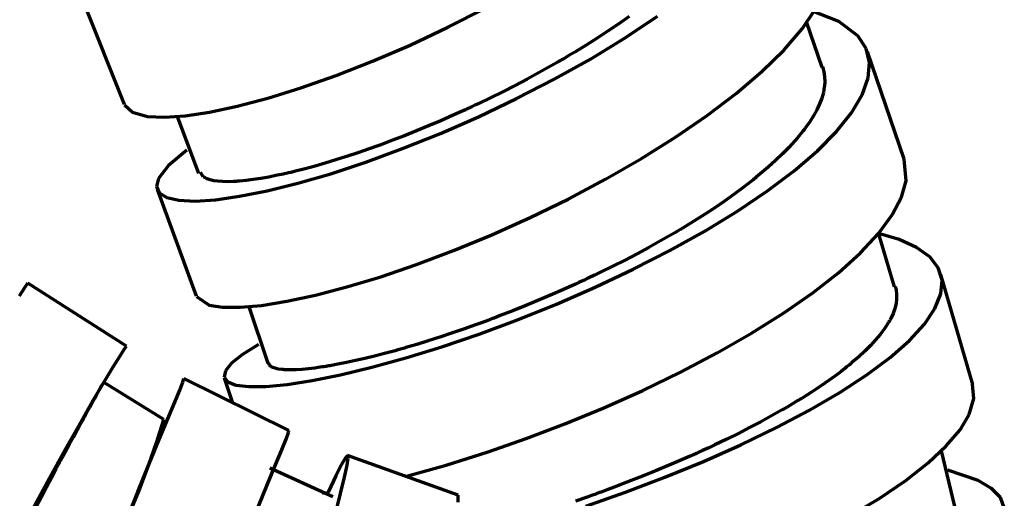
# Model space of a CAD drawing. Header units: millimetres. Extents: x 76 to 932, y 218 to 766.
# Tile 76 of 98: x 763 to 805, y 439 to 459. Entities that reach past the tile are written whole.
import ezdxf

# ---------------------------------------------------------------- set-up
doc = ezdxf.new("R2010")
doc.units = ezdxf.units.MM
doc.layers.add('Livello 1', color=18, linetype='Continuous', true_color=0x000000)

msp = doc.modelspace()

# ---------------------------------------------------------------- linework, layer by layer
at = {"layer": 'Livello 1', "color": 18, "lineweight": 70, "true_color": 0x000000}
for p, q in [((765.577, 460.029), (767.366, 455.549)), ((781.191, 458.837), (782.803, 459.659)), ((788.928, 459.299), (788.487, 458.989)), ((788.758, 458.385), (790.141, 459.31)), ((796.318, 458.77), (796.911, 459.634)), ((797.881, 459.091), (796.692, 459.557)), ((779.575, 458.078), (781.191, 458.837)), ((788.487, 458.989), (788.035, 458.682)), ((797.175, 457.122), (796.505, 459.077)), ((798.703, 458.466), (797.881, 459.091)), ((787.569, 458.378), (787.093, 458.075)), ((787.28, 457.482), (788.758, 458.385)), ((788.035, 458.682), (787.569, 458.378)), ((795.546, 457.87), (796.318, 458.77)), ((799.049, 457.934), (798.703, 458.466)), ((777.974, 457.387), (779.575, 458.078)), ((787.093, 458.075), (786.606, 457.779)), ((786.359, 457.63), (786.109, 457.482)), ((786.606, 457.779), (786.359, 457.63)), ((794.604, 456.946), (795.546, 457.87)), ((799.197, 457.334), (799.049, 457.934)), ((800.679, 453.196), (799.105, 457.793)), ((776.411, 456.777), (777.974, 457.387)), ((785.601, 457.189), (785.089, 456.904)), ((785.728, 457.26), (785.601, 457.189)), ((785.728, 456.614), (787.28, 457.482)), ((785.855, 457.334), (785.728, 457.26)), ((785.918, 457.369), (785.855, 457.334)), ((785.982, 457.408), (785.918, 457.369)), ((786.045, 457.443), (785.982, 457.408)), ((786.109, 457.482), (786.045, 457.443)), ((797.19, 457.158), (797.253, 456.935)), ((799.14, 456.671), (799.197, 457.334)), ((774.915, 456.248), (776.411, 456.777)), ((785.089, 456.904), (784.574, 456.621)), ((793.507, 456.011), (794.604, 456.946)), ((797.253, 456.935), (797.281, 456.724)), ((797.281, 456.724), (797.288, 456.505)), ((784.056, 456.35), (783.534, 456.082)), ((784.574, 456.621), (784.056, 456.35)), ((784.126, 455.789), (785.728, 456.614)), ((797.267, 456.279), (797.25, 456.163)), ((797.274, 456.336), (797.267, 456.279)), ((797.281, 456.392), (797.274, 456.336)), ((797.285, 456.449), (797.281, 456.392)), ((797.288, 456.505), (797.285, 456.449)), ((798.886, 455.951), (799.14, 456.671)), ((773.501, 455.81), (774.915, 456.248)), ((783.534, 456.082), (783.008, 455.821)), ((792.268, 455.069), (793.507, 456.011)), ((797.225, 456.046), (797.154, 455.807)), ((797.25, 456.163), (797.225, 456.046)), ((798.431, 455.189), (798.886, 455.951)), ((767.376, 455.524), (767.715, 455.207)), ((771.006, 455.21), (772.192, 455.461)), ((772.192, 455.461), (773.501, 455.81)), ((782.214, 455.44), (782.147, 455.408)), ((782.345, 455.503), (782.214, 455.44)), ((782.479, 455.567), (782.345, 455.503)), ((783.008, 455.821), (782.479, 455.567)), ((782.5, 455.013), (784.126, 455.789)), ((797.063, 455.563), (796.946, 455.313)), ((797.154, 455.807), (797.063, 455.563)), ((767.715, 455.207), (768.364, 455.03)), ((768.364, 455.03), (769.08, 454.995)), ((769.08, 454.995), (769.966, 455.055)), ((769.609, 455.062), (770.534, 452.607)), ((769.966, 455.055), (771.006, 455.21)), ((780.867, 454.297), (782.5, 455.013)), ((781.413, 455.076), (780.888, 454.843)), ((781.678, 455.196), (781.413, 455.076)), ((781.946, 455.316), (781.678, 455.196)), ((782.013, 455.348), (781.946, 455.316)), ((782.08, 455.38), (782.013, 455.348)), ((782.147, 455.408), (782.08, 455.38)), ((790.914, 454.138), (792.268, 455.069)), ((796.805, 455.059), (796.643, 454.798)), ((796.946, 455.313), (796.805, 455.059)), ((797.793, 454.385), (798.431, 455.189)), ((780.366, 454.621), (779.847, 454.406)), ((780.888, 454.843), (780.366, 454.621)), ((796.643, 454.798), (796.452, 454.529)), ((779.335, 454.201), (778.827, 454.007)), ((779.254, 453.651), (780.867, 454.297)), ((779.847, 454.406), (779.335, 454.201)), ((796.241, 454.258), (796.128, 454.12)), ((796.297, 454.325), (796.241, 454.258)), ((796.35, 454.395), (796.297, 454.325)), ((796.378, 454.427), (796.35, 454.395)), ((796.403, 454.462), (796.378, 454.427)), ((796.428, 454.494), (796.403, 454.462)), ((796.452, 454.529), (796.428, 454.494)), ((796.971, 453.556), (797.793, 454.385)), ((778.196, 453.775), (778.073, 453.729)), ((778.323, 453.817), (778.196, 453.775)), ((778.827, 454.007), (778.323, 453.817)), ((789.457, 453.224), (790.914, 454.138)), ((796.008, 453.983), (795.754, 453.707)), ((796.128, 454.12), (796.008, 453.983)), ((770.033, 453.584), (769.25, 452.935)), ((777.339, 453.471), (776.862, 453.316)), ((777.579, 453.556), (777.339, 453.471)), ((777.826, 453.64), (777.579, 453.556)), ((777.688, 453.076), (779.254, 453.651)), ((777.949, 453.683), (777.826, 453.64)), ((778.073, 453.729), (777.949, 453.683)), ((795.482, 453.425), (795.186, 453.147)), ((795.754, 453.707), (795.482, 453.425)), ((795.98, 452.706), (796.971, 453.556)), ((769.25, 452.935), (768.823, 452.378)), ((775.952, 453.034), (775.515, 452.907)), ((776.404, 453.168), (775.952, 453.034)), ((776.185, 452.582), (777.688, 453.076)), ((776.862, 453.316), (776.404, 453.168)), ((787.919, 452.342), (789.457, 453.224)), ((795.186, 453.147), (794.868, 452.861)), ((800.76, 452.279), (800.679, 453.2)), ((770.717, 452.48), (770.629, 452.635)), ((773.903, 452.512), (773.543, 452.437)), ((774.09, 452.55), (773.903, 452.512)), ((774.284, 452.593), (774.09, 452.55)), ((774.379, 452.614), (774.284, 452.593)), ((774.478, 452.639), (774.379, 452.614)), ((774.527, 452.649), (774.478, 452.639)), ((774.58, 452.663), (774.527, 452.649)), ((774.629, 452.674), (774.58, 452.663)), ((774.679, 452.688), (774.629, 452.674)), ((775.092, 452.79), (774.679, 452.688)), ((774.774, 452.173), (776.185, 452.582)), ((775.515, 452.907), (775.092, 452.79)), ((794.445, 452.501), (794.357, 452.427)), ((794.533, 452.572), (794.445, 452.501)), ((794.702, 452.716), (794.533, 452.572)), ((794.868, 452.861), (794.702, 452.716)), ((794.84, 451.845), (795.98, 452.706)), ((768.823, 452.378), (768.742, 452.035)), ((770.728, 452.473), (770.717, 452.48)), ((770.738, 452.462), (770.728, 452.473)), ((770.745, 452.455), (770.738, 452.462)), ((770.756, 452.448), (770.745, 452.455)), ((770.777, 452.43), (770.756, 452.448)), ((770.802, 452.416), (770.777, 452.43)), ((770.851, 452.388), (770.802, 452.416)), ((770.908, 452.36), (770.851, 452.388)), ((771.038, 452.318), (770.908, 452.36)), ((771.19, 452.282), (771.038, 452.318)), ((771.366, 452.258), (771.19, 452.282)), ((771.564, 452.243), (771.366, 452.258)), ((771.783, 452.24), (771.564, 452.243)), ((772.026, 452.243), (771.783, 452.24)), ((772.058, 452.247), (772.026, 452.243)), ((772.093, 452.247), (772.058, 452.247)), ((772.125, 452.251), (772.093, 452.247)), ((772.156, 452.251), (772.125, 452.251)), ((772.223, 452.258), (772.156, 452.251)), ((772.294, 452.261), (772.223, 452.258)), ((772.432, 452.275), (772.294, 452.261)), ((772.576, 452.289), (772.432, 452.275)), ((772.88, 452.328), (772.576, 452.289)), ((773.204, 452.378), (772.88, 452.328)), ((773.543, 452.437), (773.204, 452.378)), ((773.469, 451.848), (774.774, 452.173)), ((786.328, 451.499), (787.919, 452.342)), ((794.177, 452.282), (793.803, 451.993)), ((794.223, 452.318), (794.177, 452.282)), ((794.269, 452.356), (794.223, 452.318)), ((794.311, 452.392), (794.269, 452.356)), ((794.357, 452.427), (794.311, 452.392)), ((800.566, 451.573), (800.76, 452.279)), ((768.742, 452.035), (768.865, 451.764)), ((768.77, 451.915), (770.438, 447.361)), ((768.865, 451.764), (769.183, 451.566)), ((772.294, 451.616), (773.469, 451.848)), ((793.411, 451.704), (793.006, 451.414)), ((793.803, 451.993), (793.411, 451.704)), ((793.563, 450.984), (794.84, 451.845)), ((769.183, 451.566), (769.694, 451.446)), ((769.694, 451.446), (770.393, 451.414)), ((770.393, 451.414), (771.26, 451.471)), ((771.26, 451.471), (772.294, 451.616)), ((784.698, 450.705), (786.328, 451.499)), ((793.006, 451.414), (792.586, 451.129)), ((800.171, 450.822), (800.566, 451.573)), ((792.152, 450.843), (791.7, 450.557)), ((792.586, 451.129), (792.152, 450.843)), ((792.166, 450.13), (793.563, 450.984)), ((799.585, 450.025), (800.171, 450.822)), ((783.061, 449.968), (784.698, 450.705)), ((791.471, 450.413), (791.235, 450.271)), ((791.7, 450.557), (791.471, 450.413)), ((781.435, 449.298), (783.061, 449.968)), ((790.758, 449.986), (790.268, 449.707)), ((790.674, 449.301), (792.166, 450.13)), ((790.878, 450.056), (790.758, 449.986)), ((790.998, 450.13), (790.878, 450.056)), ((791.118, 450.201), (790.998, 450.13)), ((791.235, 450.271), (791.118, 450.201)), ((798.816, 449.199), (799.585, 450.025)), ((800.259, 447.742), (799.585, 450.056)), ((800.46, 449.767), (799.588, 450.021)), ((790.268, 449.707), (789.774, 449.432)), ((801.211, 449.428), (800.46, 449.767)), ((779.847, 448.698), (781.435, 449.298)), ((789.27, 449.16), (788.758, 448.892)), ((789.104, 448.497), (790.674, 449.301)), ((789.774, 449.432), (789.27, 449.16)), ((797.874, 448.349), (798.816, 449.199)), ((801.772, 449.023), (801.211, 449.428)), ((788.758, 448.892), (788.24, 448.631)), ((802.136, 448.557), (801.772, 449.023)), ((778.32, 448.179), (779.847, 448.698)), ((787.714, 448.37), (787.449, 448.243)), ((787.481, 447.728), (789.104, 448.497)), ((788.24, 448.631), (787.714, 448.37)), ((796.77, 447.488), (797.874, 448.349)), ((802.294, 448.028), (802.136, 448.557)), ((763.118, 447.714), (763.235, 447.887)), ((763.235, 447.887), (763.249, 447.904)), ((767.461, 445.213), (763.249, 447.904)), ((776.877, 447.742), (778.32, 448.179)), ((786.642, 447.866), (786.105, 447.622)), ((786.776, 447.929), (786.642, 447.866)), ((786.913, 447.989), (786.776, 447.929)), ((786.98, 448.021), (786.913, 447.989)), ((787.047, 448.052), (786.98, 448.021)), ((787.114, 448.084), (787.047, 448.052)), ((787.181, 448.116), (787.114, 448.084)), ((787.449, 448.243), (787.181, 448.116)), ((803.603, 443.565), (802.245, 448.278)), ((802.245, 447.446), (802.294, 448.028)), ((762.896, 447.361), (763.118, 447.714)), ((775.533, 447.389), (776.877, 447.742)), ((786.105, 447.622), (785.569, 447.389)), ((785.827, 447.008), (787.481, 447.728)), ((795.524, 446.624), (796.77, 447.488)), ((800.294, 447.753), (800.329, 447.611)), ((800.329, 447.611), (800.354, 447.425)), ((801.994, 446.821), (802.245, 447.446)), ((770.449, 447.336), (770.992, 446.966)), ((773.236, 446.955), (774.312, 447.128)), ((774.312, 447.128), (775.533, 447.389)), ((785.033, 447.16), (784.497, 446.938)), ((785.569, 447.389), (785.033, 447.16)), ((800.329, 447.029), (800.276, 446.825)), ((800.354, 447.23), (800.329, 447.029)), ((800.354, 447.425), (800.354, 447.23)), ((770.992, 446.966), (771.56, 446.878)), ((771.56, 446.878), (772.312, 446.871)), ((772.312, 446.871), (773.236, 446.955)), ((772.679, 446.952), (773.504, 444.479)), ((783.96, 446.723), (783.428, 446.514)), ((784.497, 446.938), (783.96, 446.723)), ((784.169, 446.338), (785.827, 447.008)), ((794.156, 445.763), (795.524, 446.624)), ((800.202, 446.613), (800.104, 446.394)), ((800.276, 446.825), (800.202, 446.613)), ((801.546, 446.151), (801.994, 446.821)), ((782.63, 446.214), (782.366, 446.119)), ((782.528, 445.728), (784.169, 446.338)), ((782.895, 446.313), (782.63, 446.214)), ((782.962, 446.338), (782.895, 446.313)), ((783.026, 446.363), (782.962, 446.338)), ((783.093, 446.387), (783.026, 446.363)), ((783.16, 446.412), (783.093, 446.387)), ((783.294, 446.461), (783.16, 446.412)), ((783.428, 446.514), (783.294, 446.461)), ((800.012, 446.229), (799.976, 446.172)), ((800.044, 446.285), (800.012, 446.229)), ((800.058, 446.313), (800.044, 446.285)), ((800.072, 446.341), (800.058, 446.313)), ((800.089, 446.37), (800.072, 446.341)), ((800.104, 446.394), (800.089, 446.37)), ((781.851, 445.936), (781.343, 445.759)), ((782.366, 446.119), (781.851, 445.936)), ((792.685, 444.92), (794.156, 445.763)), ((799.828, 445.943), (799.655, 445.714)), ((799.906, 446.059), (799.828, 445.943)), ((799.976, 446.172), (799.906, 446.059)), ((800.901, 445.452), (801.546, 446.151)), ((780.352, 445.438), (779.868, 445.287)), ((780.842, 445.594), (780.352, 445.438)), ((781.343, 445.759), (780.842, 445.594)), ((780.926, 445.184), (782.528, 445.728)), ((799.458, 445.481), (799.239, 445.241)), ((799.655, 445.714), (799.458, 445.481)), ((800.075, 444.726), (800.901, 445.452)), ((767.189, 444.8), (767.376, 445.093)), ((767.376, 445.093), (767.457, 445.209)), ((767.457, 445.209), (767.461, 445.213)), ((773.102, 445.28), (772.421, 444.856)), ((778.708, 444.955), (778.485, 444.895)), ((778.933, 445.015), (778.708, 444.955)), ((779.046, 445.047), (778.933, 445.015)), ((779.163, 445.082), (779.046, 445.047)), ((779.219, 445.096), (779.163, 445.082)), ((779.279, 445.114), (779.219, 445.096)), ((779.335, 445.131), (779.279, 445.114)), ((779.395, 445.149), (779.335, 445.131)), ((779.392, 444.708), (780.926, 445.184)), ((779.868, 445.287), (779.395, 445.149)), ((791.129, 444.101), (792.685, 444.92)), ((798.999, 445.001), (798.735, 444.758)), ((799.239, 445.241), (798.999, 445.001)), ((766.897, 444.327), (767.189, 444.8)), ((772.421, 444.856), (771.945, 444.479)), ((776.859, 444.507), (776.496, 444.436)), ((777.244, 444.592), (776.859, 444.507)), ((777.642, 444.683), (777.244, 444.592)), ((778.055, 444.786), (777.642, 444.683)), ((777.942, 444.309), (779.392, 444.708)), ((778.485, 444.895), (778.055, 444.786)), ((798.449, 444.507), (798.41, 444.475)), ((798.735, 444.758), (798.449, 444.507)), ((799.081, 443.981), (800.075, 444.726)), ((766.509, 443.682), (766.897, 444.327)), ((771.687, 444.158), (771.634, 443.89)), ((771.945, 444.479), (771.687, 444.158)), ((773.536, 444.465), (773.529, 444.486)), ((773.568, 444.401), (773.536, 444.465)), ((773.628, 444.348), (773.568, 444.401)), ((773.709, 444.302), (773.628, 444.348)), ((773.815, 444.264), (773.709, 444.302)), ((773.945, 444.232), (773.815, 444.264)), ((774.1, 444.211), (773.945, 444.232)), ((774.121, 444.211), (774.1, 444.211)), ((774.146, 444.207), (774.121, 444.211)), ((774.167, 444.207), (774.146, 444.207)), ((774.188, 444.204), (774.167, 444.207)), ((774.234, 444.2), (774.188, 444.204)), ((774.28, 444.2), (774.234, 444.2)), ((774.379, 444.197), (774.28, 444.2)), ((774.481, 444.197), (774.379, 444.197)), ((774.707, 444.204), (774.481, 444.197)), ((774.95, 444.218), (774.707, 444.204)), ((775.219, 444.242), (774.95, 444.218)), ((775.504, 444.274), (775.219, 444.242)), ((775.656, 444.295), (775.504, 444.274)), ((775.815, 444.32), (775.656, 444.295)), ((775.896, 444.331), (775.815, 444.32)), ((775.977, 444.345), (775.896, 444.331)), ((776.019, 444.352), (775.977, 444.345)), ((776.062, 444.359), (776.019, 444.352)), ((776.101, 444.366), (776.062, 444.359)), ((776.146, 444.373), (776.101, 444.366)), ((776.496, 444.436), (776.146, 444.373)), ((776.601, 443.985), (777.942, 444.309)), ((789.51, 443.318), (791.129, 444.101)), ((797.98, 444.13), (797.814, 444.006)), ((798.142, 444.257), (797.98, 444.13)), ((798.22, 444.32), (798.142, 444.257)), ((798.297, 444.38), (798.22, 444.32)), ((798.336, 444.412), (798.297, 444.38)), ((798.375, 444.444), (798.336, 444.412)), ((798.41, 444.475), (798.375, 444.444)), ((766.032, 442.874), (766.509, 443.682)), ((769.059, 442.076), (766.477, 443.675)), ((769.74, 443.332), (769.874, 443.671)), ((769.874, 443.671), (769.913, 443.823)), ((774.397, 441.6), (769.913, 443.823)), ((771.634, 443.89), (771.786, 443.685)), ((771.641, 443.861), (771.984, 442.793)), ((771.786, 443.685), (772.135, 443.548)), ((774.319, 443.576), (775.388, 443.742)), ((775.388, 443.742), (776.601, 443.985)), ((797.468, 443.752), (797.105, 443.502)), ((797.814, 444.006), (797.468, 443.752)), ((797.927, 443.23), (799.081, 443.981)), ((766.18, 443.114), (766.251, 443.241)), ((766.251, 443.241), (766.307, 443.35)), ((766.307, 443.35), (766.332, 443.396)), ((766.332, 443.396), (766.353, 443.435)), ((766.353, 443.435), (766.357, 443.442)), ((766.357, 443.442), (766.364, 443.452)), ((766.364, 443.452), (766.367, 443.459)), ((766.367, 443.459), (766.371, 443.47)), ((766.371, 443.47), (766.378, 443.484)), ((766.378, 443.484), (766.385, 443.498)), ((766.385, 443.498), (766.403, 443.537)), ((766.403, 443.537), (766.406, 443.558)), ((769.525, 442.81), (769.74, 443.332)), ((772.135, 443.548), (772.682, 443.48)), ((772.682, 443.48), (773.412, 443.488)), ((773.412, 443.488), (774.319, 443.576)), ((787.855, 442.581), (789.51, 443.318)), ((796.72, 443.248), (796.322, 442.994)), ((797.105, 443.502), (796.72, 443.248)), ((803.649, 442.972), (803.596, 443.59)), ((765.482, 441.911), (766.032, 442.874)), ((766.001, 442.793), (766.096, 442.965)), ((766.096, 442.965), (766.18, 443.114)), ((796.114, 442.867), (795.902, 442.74)), ((796.322, 442.994), (796.114, 442.867)), ((796.632, 442.475), (797.927, 443.23)), ((803.455, 442.295), (803.649, 442.972)), ((765.775, 442.383), (765.895, 442.599)), ((765.895, 442.599), (766.001, 442.793)), ((769.232, 442.105), (769.525, 442.81)), ((786.19, 441.889), (787.855, 442.581)), ((795.465, 442.482), (795.017, 442.228)), ((795.218, 441.731), (796.632, 442.475)), ((795.521, 442.514), (795.465, 442.482)), ((795.577, 442.546), (795.521, 442.514)), ((795.63, 442.577), (795.577, 442.546)), ((795.687, 442.609), (795.63, 442.577)), ((795.796, 442.673), (795.687, 442.609)), ((795.902, 442.74), (795.796, 442.673)), ((765.503, 441.893), (765.577, 442.023)), ((765.577, 442.023), (765.644, 442.147)), ((765.644, 442.147), (765.679, 442.21)), ((765.679, 442.21), (765.711, 442.27)), ((765.711, 442.27), (765.729, 442.299)), ((765.729, 442.299), (765.743, 442.327)), ((765.743, 442.327), (765.761, 442.355)), ((765.761, 442.355), (765.775, 442.383)), ((769.038, 442.069), (768.731, 441.074)), ((768.865, 441.223), (769.232, 442.105)), ((794.554, 441.978), (794.078, 441.727)), ((795.017, 442.228), (794.554, 441.978)), ((803.063, 441.635), (803.455, 442.295)), ((764.858, 440.806), (765.482, 441.911)), ((765.193, 441.325), (765.351, 441.618)), ((765.351, 441.618), (765.503, 441.893)), ((774.383, 441.516), (774.4, 441.6)), ((784.532, 441.258), (786.19, 441.889)), ((794.078, 441.727), (793.595, 441.48)), ((793.704, 440.997), (795.218, 441.731)), ((802.474, 440.944), (803.063, 441.635)), ((765.023, 441.015), (765.193, 441.325)), ((768.438, 440.182), (768.865, 441.223)), ((774.093, 440.778), (774.28, 441.24)), ((774.28, 441.24), (774.383, 441.516)), ((782.909, 440.694), (784.532, 441.258)), ((793.097, 441.233), (792.589, 440.99)), ((793.595, 441.48), (793.097, 441.233)), ((764.18, 439.572), (764.858, 440.806)), ((764.843, 440.686), (765.023, 441.015)), ((768.731, 441.074), (768.393, 440.09)), ((773.825, 440.133), (774.093, 440.778)), ((792.004, 440.722), (791.94, 440.69)), ((792.071, 440.75), (792.004, 440.722)), ((792.332, 440.87), (792.071, 440.75)), ((792.11, 440.288), (793.704, 440.997)), ((792.589, 440.99), (792.332, 440.87)), ((801.702, 440.221), (802.474, 440.944)), ((802.922, 438.002), (802.27, 440.743)), ((764.607, 440.245), (764.656, 440.337)), ((764.656, 440.337), (764.752, 440.514)), ((764.752, 440.514), (764.843, 440.686)), ((776.81, 440.44), (776.644, 440.15)), ((776.905, 440.531), (776.81, 440.44)), ((776.884, 440.118), (776.926, 440.425)), ((776.926, 440.425), (776.905, 440.531)), ((781.625, 438.838), (776.908, 440.531)), ((781.11, 440.122), (782.909, 440.694)), ((791.542, 440.51), (791.009, 440.277)), ((791.676, 440.57), (791.542, 440.51)), ((791.806, 440.63), (791.676, 440.57)), ((791.873, 440.662), (791.806, 440.63)), ((791.94, 440.69), (791.873, 440.662)), ((764.254, 439.582), (764.459, 439.967)), ((764.459, 439.967), (764.484, 440.016)), ((764.484, 440.016), (764.508, 440.062)), ((764.508, 440.062), (764.533, 440.108)), ((764.533, 440.108), (764.558, 440.154)), ((764.558, 440.154), (764.607, 440.245)), ((767.951, 438.986), (768.438, 440.182)), ((768.393, 440.09), (768.022, 439.117)), ((773.483, 439.311), (773.825, 440.133)), ((776.28, 438.771), (773.589, 439.991)), ((776.644, 440.15), (776.404, 439.667)), ((776.774, 439.614), (776.884, 440.118)), ((779.424, 439.653), (781.11, 440.122)), ((790.469, 440.048), (789.929, 439.826)), ((790.459, 439.607), (792.11, 440.288)), ((791.009, 440.277), (790.469, 440.048)), ((800.749, 439.476), (801.702, 440.221)), ((803.836, 439.473), (802.538, 439.907)), ((763.453, 438.224), (764.18, 439.572)), ((764.043, 439.184), (764.254, 439.582)), ((776.404, 439.667), (776.093, 439)), ((776.605, 438.919), (776.774, 439.614)), ((788.776, 438.965), (790.459, 439.607)), ((789.386, 439.607), (788.839, 439.392)), ((789.929, 439.826), (789.386, 439.607)), ((799.634, 438.721), (800.749, 439.476)), ((804.411, 439.131), (803.836, 439.473)), ((763.827, 438.771), (764.043, 439.184)), ((768.022, 439.117), (767.62, 438.157)), ((773.081, 438.326), (773.483, 439.311)), ((788.014, 439.078), (787.735, 438.975)), ((788.289, 439.18), (788.014, 439.078)), ((788.839, 439.392), (788.289, 439.18)), ((804.785, 438.739), (804.411, 439.131)), ((763.605, 438.348), (763.827, 438.771)), ((767.422, 437.66), (767.951, 438.986)), ((775.829, 438.923), (776.122, 438.961)), ((776.093, 439), (776.079, 438.972)), ((776.383, 438.041), (776.605, 438.919)), ((781.622, 438.545), (781.629, 438.838)), ((787.185, 438.774), (786.634, 438.58)), ((787.083, 438.365), (788.776, 438.965)), ((787.322, 438.824), (787.185, 438.774)), ((787.46, 438.873), (787.322, 438.824)), ((787.527, 438.898), (787.46, 438.873)), ((787.598, 438.923), (787.527, 438.898)), ((787.668, 438.951), (787.598, 438.923)), ((787.735, 438.975), (787.668, 438.951)), ((798.371, 437.963), (799.634, 438.721)), ((804.954, 438.302), (804.785, 438.739))]:
    msp.add_line(p, q, dxfattribs=at)

doc.saveas('drawing.dxf')
